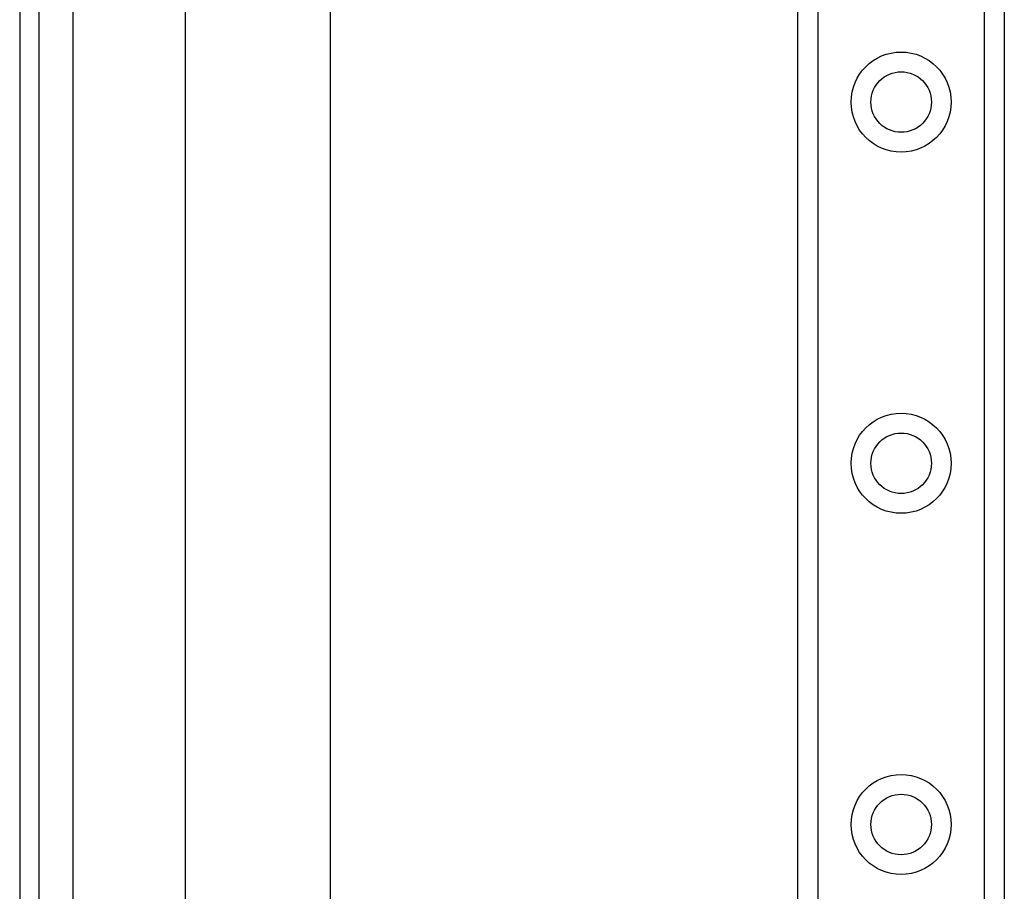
# Model space of a CAD drawing. Header units: inches. Extents: x 2.3 to 62.6, y 3.3 to 33.7.
# Tile 30 of 57: x 2.3 to 4.9, y 18.8 to 21.1. Entities that reach past the tile are written whole.
import ezdxf

# ---------------------------------------------------------------- set-up
doc = ezdxf.new("R2010")
doc.units = ezdxf.units.IN
doc.header["$MEASUREMENT"] = 0
doc.layers.add('Visible Edges(ANSI)', color=7, linetype='Continuous', lineweight=25)
doc.layers.add('Visible Tangent Edges(ANSI)', color=7, linetype='Continuous', lineweight=25)

msp = doc.modelspace()

# ---------------------------------------------------------------- linework, layer by layer
at = {"layer": 'Visible Edges(ANSI)'}
for p, q in [((2.2561, 25.2221), (2.2561, 9.7111)), ((2.3091, 9.7111), (2.3091, 25.2221)), ((2.7082, 17.85), (2.7082, 24.5497)), ((3.1019, 24.5497), (3.1019, 17.851)), ((4.3761, 10.7422), (4.3761, 24.191)), ((4.9381, 24.191), (4.9381, 10.7422))]:
    msp.add_line(p, q, dxfattribs=at)
for centre in [(4.6571, 20.9115), (4.6571, 19.9272), (4.6571, 18.943)]:
    msp.add_circle(centre, 0.0825, dxfattribs=at)
at = {"layer": 'Visible Tangent Edges(ANSI)'}
for p, q in [((2.4021, 9.7111), (2.4021, 25.2221)), ((4.43, 24.191), (4.43, 10.7422)), ((4.8843, 10.7422), (4.8843, 24.191))]:
    msp.add_line(p, q, dxfattribs=at)
for centre in [(4.6571, 20.9115), (4.6571, 19.9272), (4.6571, 18.943)]:
    msp.add_circle(centre, 0.1363, dxfattribs=at)

doc.saveas('drawing.dxf')
